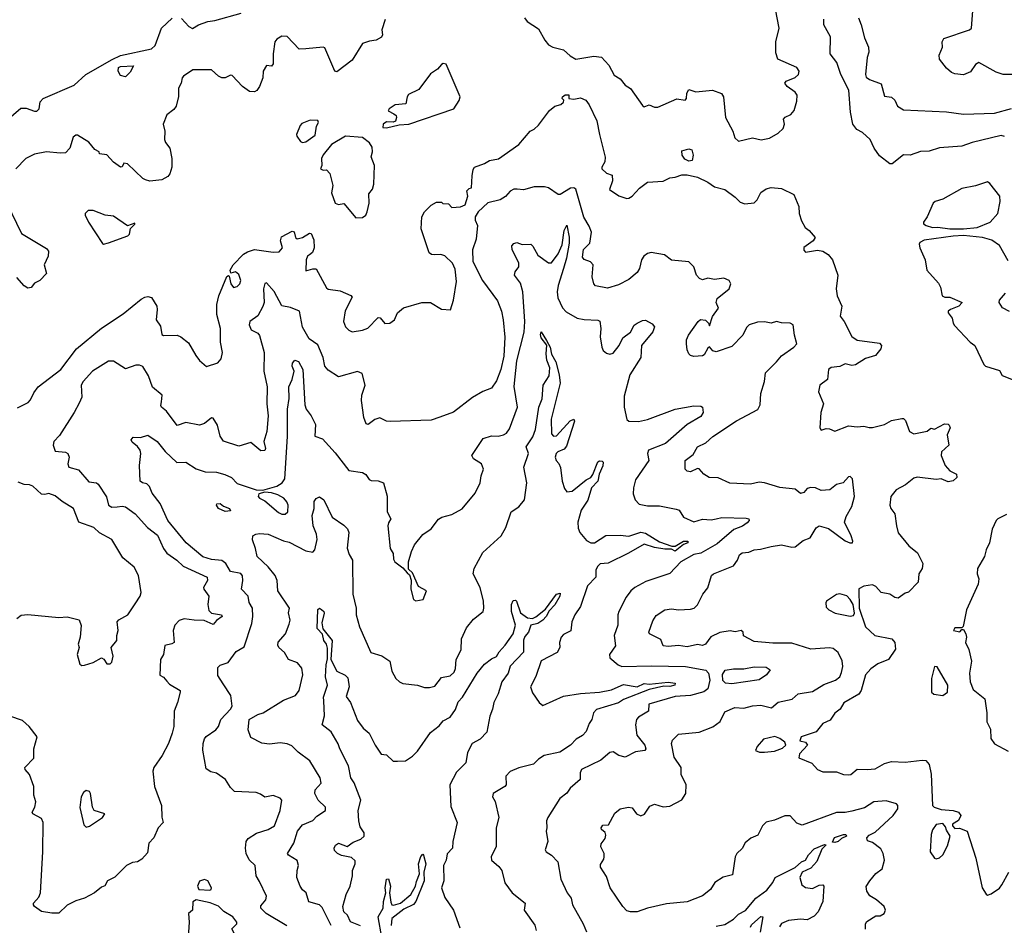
# Model space of a CAD drawing. Extents: x 1552033 to 1694788, y 811965 to 917215.
# Tile 141 of 256: x 1617868 to 1623602, y 848966 to 854244. Entities that reach past the tile are written whole.
import ezdxf

# ---------------------------------------------------------------- set-up
doc = ezdxf.new("R2010")
doc.units = 0

msp = doc.modelspace()

# ---------------------------------------------------------------- linework, layer by layer
at = {"layer": '0CON20XD'}
for points in [[(1623706.7, 853925), (1623595, 853925.4), (1623555, 853939.3), (1623455, 853994.6), (1623435, 853983.8), (1623405, 853940.6), (1623365, 853923.4), (1623315, 853928.5), (1623295, 853936.4), (1623265, 853961.2), (1623225.5, 854015), (1623223.4, 854036.6), (1623242.9, 854085), (1623241.2, 854115), (1623251.2, 854135), (1623400, 854185), (1623411.3, 854195), (1623418.6, 854295), (1623431.9, 854318.1), (1623565, 854350.4), (1623605, 854397.8)], [(1618810.4, 854250.4), (1618854, 854204), (1618875, 854192.5), (1618910, 854215), (1618963.9, 854233.9), (1619005, 854238.9), (1619157.5, 854282.5)], [(1620808, 854255), (1620824.3, 854234.3), (1620890.2, 854190.2), (1620925.6, 854125), (1620948.3, 854098.3), (1620973.4, 854083.4), (1621035, 854068.3), (1621073.5, 854033.5), (1621106.7, 854013.3), (1621212.4, 854032.4), (1621256.7, 854025), (1621298.7, 853978.7), (1621330.7, 853920.7), (1621365, 853898.6), (1621395, 853862), (1621425, 853844), (1621495, 853743.3), (1621505, 853736.7), (1621535, 853748), (1621564.6, 853734.6), (1621585, 853733.8), (1621695, 853782.2), (1621744.2, 853775.8), (1621750.8, 853785), (1621752.9, 853815), (1621765, 853836.7), (1621805, 853824.4), (1621903.3, 853833.3), (1621955, 853813.3), (1621967.5, 853795), (1621978.1, 853675), (1622022, 853595), (1622033.3, 853555), (1622055, 853536), (1622135, 853556), (1622185.7, 853544.3), (1622235, 853552.9), (1622285, 853581.9), (1622315, 853610), (1622322.9, 853635), (1622316, 853665), (1622326.1, 853676.1), (1622359.3, 853690.7), (1622378, 853715), (1622395, 853770), (1622396.7, 853805), (1622385, 853822.5), (1622337.5, 853855), (1622323.3, 853875), (1622332.5, 853885), (1622385, 853907.5), (1622404, 853925), (1622408, 853945), (1622395, 853966), (1622284.2, 854014.2), (1622271.7, 854051.7), (1622271.4, 854115), (1622291.5, 854195), (1622270, 854305)], [(1617788.8, 853655), (1617875, 853728.5), (1617905, 853729.5), (1617955, 853710.8), (1617968.1, 853711.9), (1617980.8, 853725), (1617987.3, 853765), (1618004.8, 853785.2), (1618185, 853862.9), (1618252.5, 853925), (1618407.5, 854012.5), (1618455, 854034.8), (1618635.5, 854074.5), (1618656.7, 854093.3), (1618694, 854195), (1618756.4, 854253.6)], [(1619996.2, 854245), (1619976.9, 854185), (1619981.9, 854155), (1619975, 854141.9), (1619945, 854125.7), (1619905, 854120), (1619865, 854106), (1619805, 854009.1), (1619715, 853941.2), (1619703.8, 853945), (1619645, 854080), (1619635, 854083.5), (1619534.3, 854074.3), (1619495, 854073.1), (1619425, 854145.5), (1619395, 854147.5), (1619365, 854131.2), (1619353.2, 854115), (1619344.1, 854045), (1619345, 853987.5), (1619335, 853973.3), (1619305, 853977.5), (1619286.9, 853945), (1619284.4, 853905), (1619265.6, 853855), (1619248.2, 853831.8), (1619235, 853824.5), (1619206.3, 853826.3), (1619165, 853854.3), (1619105, 853918), (1619095, 853921.2), (1619065, 853906), (1619045, 853905.7), (1619025, 853915.7), (1618985, 853952), (1618877.3, 853952.7), (1618822.5, 853915), (1618814.1, 853905.9), (1618808.6, 853875), (1618793.5, 853845), (1618793.2, 853796.8), (1618779.1, 853740.9), (1618765, 853720), (1618725, 853690), (1618704.3, 853635.7), (1618712.5, 853595), (1618711.6, 853545), (1618717.7, 853527.7), (1618743.3, 853495), (1618754.4, 853435), (1618754.4, 853385), (1618742.5, 853345), (1618730.3, 853329.7), (1618695, 853310.6), (1618625, 853302.5), (1618600.9, 853310.9), (1618585, 853318.8), (1618495, 853403.3), (1618475, 853407.5), (1618465, 853387.5), (1618455, 853384), (1618413.9, 853413.9), (1618375, 853457.5), (1618333, 853463), (1618330, 853475), (1618305, 853486.7), (1618270, 853530), (1618205, 853572), (1618195, 853572), (1618180.3, 853559.7), (1618159.2, 853495), (1618135, 853468.8), (1618104.4, 853465.6), (1618025, 853474.5), (1617955, 853460), (1617904.7, 853435.3), (1617846, 853375)], [(1623603, 853563), (1623585, 853570), (1623415, 853528.5), (1623355, 853506.4), (1623225, 853496.9), (1623165, 853477.3), (1623115, 853476.9), (1623055, 853454.3), (1623015, 853455.7), (1622950, 853405), (1622935, 853403.3), (1622875, 853451.2), (1622844.5, 853494.5), (1622822, 853545), (1622776.8, 853586.8), (1622744.5, 853604.5), (1622720, 853635), (1622707.3, 853705), (1622697.2, 853832.8), (1622651.2, 853925), (1622627.5, 853995), (1622588.9, 854045), (1622590.5, 854145), (1622552.3, 854215), (1622552.2, 854247.8)], [(1622753.7, 854255), (1622769.5, 854215), (1622787.5, 854137.5), (1622810.6, 854085), (1622812.9, 854055), (1622804.2, 854024.2), (1622793.9, 853923.9), (1622798.3, 853908.3), (1622818, 853895), (1622885, 853869.7), (1622905, 853799.2), (1622945, 853793.1), (1622964.2, 853775), (1622980, 853740), (1623015, 853718.2), (1623265, 853707.7), (1623365, 853693.5), (1623545, 853699.7), (1623645, 853726.5)], [(1620005, 853613.8), (1620078.3, 853631.7), (1620135, 853636), (1620396.7, 853725), (1620427.5, 853772.5), (1620434, 853795), (1620352, 853985), (1620335, 853988.9), (1620325, 853983.1), (1620300.8, 853955), (1620260.5, 853929.5), (1620192, 853838), (1620131.7, 853808.3), (1620123.8, 853795), (1620116.7, 853753.3), (1620055, 853748.8), (1620020, 853725), (1620013.8, 853713.8), (1620046.1, 853696.1), (1620060, 853685), (1620062.5, 853675), (1620056.7, 853653.3), (1620043, 853647), (1620005, 853648), (1619984.3, 853635.7), (1619982.5, 853615), (1620005, 853613.8)], [(1618485, 853912), (1618455, 853918), (1618442.1, 853945), (1618444.4, 853965.6), (1618455, 853972), (1618530, 853975), (1618512.3, 853937.7), (1618485, 853912)], [(1617855, 851982.1), (1617916.7, 852013.3), (1617931.5, 852028.5), (1617950.2, 852069.8), (1617976.1, 852103.9), (1618107.3, 852205), (1618198.8, 852325), (1618345, 852446.7), (1618470.3, 852529.7), (1618575, 852615.3), (1618596.8, 852626.8), (1618615, 852631.1), (1618635, 852624.3), (1618665.8, 852575), (1618669.2, 852555), (1618662.9, 852495), (1618687.6, 852457.6), (1618695, 852410), (1618705, 852404), (1618785, 852405.6), (1618806.2, 852396.2), (1618851.3, 852361.3), (1618893.3, 852286.7), (1618915, 852257.5), (1618956.4, 852223.6), (1619022.5, 852245), (1619041.7, 852268.3), (1619048.6, 852305), (1619036.9, 852365), (1619036.7, 852445), (1619015.5, 852525), (1619015.7, 852584.3), (1619027.5, 852635), (1619075, 852746.7), (1619085, 852752.5), (1619088.8, 852748.8), (1619097.1, 852705), (1619113.8, 852683.8), (1619135, 852688.4), (1619149.2, 852705), (1619155.6, 852725), (1619145, 852759.4), (1619125, 852774.3), (1619097.5, 852767.5), (1619093.8, 852785), (1619111.2, 852815), (1619172.1, 852877.9), (1619195, 852892), (1619235, 852904.2), (1619345, 852888.8), (1619378.5, 852891.5), (1619397.9, 852915), (1619387, 852955), (1619392.3, 852977.7), (1619455, 853012.5), (1619467.1, 853007.1), (1619474.2, 852974.2), (1619485, 852966.2), (1619515, 852975.7), (1619555, 853000), (1619565, 852997.5), (1619580.9, 852960.9), (1619582.3, 852915), (1619572.8, 852887.2), (1619555.5, 852874.5), (1619544.3, 852865), (1619535.8, 852844.2), (1619535, 852780), (1619575, 852792.5), (1619595, 852792.5), (1619655, 852681.4), (1619665, 852674.5), (1619733.5, 852663.5), (1619796.9, 852636.9), (1619805, 852626.7), (1619763.6, 852546.4), (1619753.1, 852485), (1619765, 852453.3), (1619785, 852434), (1619805, 852425.8), (1619865.5, 852434.5), (1619895, 852445.7), (1619955, 852508.6), (1619966.9, 852506.9), (1619995, 852474.3), (1620024.4, 852475.6), (1620051.2, 852495), (1620068.8, 852535), (1620102.5, 852565), (1620210, 852595), (1620260, 852595), (1620325, 852557.5), (1620376.4, 852553.6), (1620395, 852610), (1620412.2, 852717.8), (1620405, 852790), (1620388.6, 852825), (1620345, 852867.1), (1620320, 852875), (1620286.4, 852873.6), (1620265.7, 852875.7), (1620252, 852885), (1620205.8, 853025), (1620210, 853095), (1620225, 853123.8), (1620265, 853162.5), (1620295, 853180), (1620325, 853180), (1620333, 853173), (1620365, 853170), (1620385, 853150), (1620435, 853153.3), (1620462.5, 853165), (1620477.5, 853215), (1620473, 853247), (1620485, 853260), (1620500, 853265), (1620502.5, 853335), (1620508.3, 853371.7), (1620517.5, 853385), (1620575, 853405.6), (1620605, 853423.2), (1620656.7, 853433.3), (1620775, 853516.7), (1620841.2, 853595), (1620865, 853605.7), (1620890.2, 853629.8), (1620954, 853715), (1620985, 853740), (1621019.2, 853750.8), (1621035, 853763.1), (1621038, 853775), (1621027.5, 853785), (1621030, 853795), (1621045, 853805.3), (1621066.4, 853806.4), (1621066.7, 853785), (1621095, 853781.5), (1621135, 853788.8), (1621165, 853774.5), (1621185, 853747.1), (1621228.9, 853655), (1621244, 853576), (1621277.1, 853442.9), (1621276, 853415), (1621257.5, 853385), (1621258.6, 853375), (1621285, 853350), (1621318.3, 853338.3), (1621320.8, 853305), (1621302.5, 853255), (1621357.3, 853217.3), (1621405, 853201.2), (1621415, 853203.8), (1621435, 853216), (1621476.9, 853263.1), (1621525, 853297.3), (1621615, 853302.6), (1621655, 853322.9), (1621685, 853326.2), (1621725, 853340.4), (1621755, 853339.6), (1621815, 853325.7), (1621875, 853298), (1621915, 853270), (1621975, 853253.8), (1622035, 853210), (1622065, 853180), (1622090.5, 853170.5), (1622145, 853176.2), (1622162.5, 853195), (1622183.8, 853236.2), (1622215, 853258.1), (1622245, 853265.6), (1622305, 853260.8), (1622376.2, 853225), (1622405.8, 853155), (1622407.1, 853115), (1622421.3, 853071.3), (1622442.1, 853032.1), (1622465, 853015.8), (1622500, 852975), (1622490, 852955), (1622435, 852916.7), (1622435, 852900), (1622445, 852890), (1622515, 852900.8), (1622545, 852894.3), (1622576.4, 852876.4), (1622601.4, 852845), (1622633.5, 852755), (1622623.3, 852675), (1622628.1, 852635), (1622655.8, 852575), (1622645.8, 852515.8), (1622670, 852485), (1622715, 852398), (1622745, 852375.7), (1622875, 852358.8), (1622887.1, 852345), (1622884, 852325), (1622852.2, 852287.8), (1622795, 852270), (1622735, 852232.5), (1622715, 852228.6), (1622675, 852238.8), (1622645, 852222.2), (1622595, 852216.4), (1622578, 852205), (1622573.6, 852146.4), (1622528.8, 852115), (1622521.2, 852075), (1622548.8, 852005), (1622533.8, 851955), (1622527.5, 851865), (1622535, 851852.5), (1622565, 851861.2), (1622585, 851858.8), (1622615, 851846.7), (1622695, 851877.5), (1622745, 851872.2), (1622784.3, 851875.7), (1622815, 851866.9), (1622835, 851868.1), (1622905, 851884.4), (1622945, 851908.1), (1623005, 851920.6), (1623015, 851920), (1623027.8, 851907.8), (1623050, 851845), (1623075, 851830), (1623153.9, 851846.1), (1623175, 851862.5), (1623195, 851856.7), (1623255, 851888), (1623275, 851886.7), (1623280.7, 851880.7), (1623287.5, 851865), (1623270, 851825), (1623278.8, 851765), (1623235.8, 851725), (1623234.4, 851705), (1623257.3, 851645), (1623285, 851615.6), (1623323.8, 851595), (1623325.8, 851575), (1623305, 851556.9), (1623275, 851550.9), (1623235, 851568.8), (1623205, 851563.3), (1623095, 851578), (1623075, 851571.2), (1623027.6, 851532.4), (1622973.3, 851505), (1622941.2, 851465), (1622936, 851415), (1622942, 851395), (1622965.8, 851365), (1622974.3, 851295), (1622985, 851254.2), (1623047, 851177), (1623096.4, 851136.4), (1623128, 851075), (1623123.8, 851045), (1623103.8, 851015), (1623101.4, 850965), (1623045, 850908.1), (1623025, 850901.4), (1622985, 850873.1), (1622965, 850876.4), (1622935, 850896.7), (1622885.2, 850905.2), (1622855, 850941.4), (1622835, 850950.8), (1622785, 850942.9), (1622755, 850926.7), (1622756.9, 850815), (1622794, 850705), (1622848.1, 850655), (1622947.5, 850635), (1622964.5, 850614.5), (1622968.5, 850575), (1622927.1, 850515), (1622865, 850489.4), (1622825, 850460), (1622793.3, 850426.7), (1622769.5, 850335), (1622755, 850312.7), (1622668.2, 850261.8), (1622646.9, 850225), (1622615, 850201.9), (1622588.3, 850161.7), (1622545, 850142.2), (1622505.8, 850094.2), (1622420, 850065), (1622411.7, 850041.7), (1622445, 850032.5), (1622456.7, 850015), (1622408.8, 849965), (1622405, 849942.5), (1622481.2, 849911.2), (1622514.2, 849874.2), (1622545, 849860), (1622625, 849860), (1622665.6, 849845.6), (1622695, 849842.5), (1622708, 849845), (1622745, 849876.9), (1622803.4, 849873.4), (1622851.2, 849878.8), (1622905, 849909.2), (1622945, 849921.4), (1623025, 849917.5), (1623125, 849929.2), (1623145, 849926), (1623165, 849903.8), (1623176.7, 849846.7), (1623185, 849664.2), (1623193.9, 849653.9), (1623235, 849640.9), (1623305.3, 849635.3), (1623335, 849625.6), (1623350, 849605), (1623335, 849577.5), (1623300, 849555), (1623300, 849545), (1623315, 849530), (1623341.7, 849531.7), (1623386.7, 849515), (1623437, 849357), (1623473.8, 849185), (1623497, 849147), (1623505, 849142.5), (1623525, 849150), (1623575, 849183.3), (1623588.8, 849201.2), (1623629.5, 849275)], [(1619515, 853528), (1619535, 853531.9), (1619588.5, 853571.5), (1619596.2, 853623.8), (1619607.5, 853645), (1619605, 853657.5), (1619560.7, 853659.3), (1619511.7, 853638.3), (1619501.7, 853628.3), (1619480, 853575), (1619482.5, 853565), (1619504.2, 853534.2), (1619515, 853528)], [(1619825, 853090), (1619865, 853091.2), (1619884.2, 853105.8), (1619892, 853125), (1619903.8, 853175), (1619900.7, 853229.3), (1619923.3, 853256.7), (1619930, 853285), (1619933.8, 853395), (1619914.2, 853445), (1619922.9, 853475), (1619920.3, 853500.3), (1619905.7, 853525.7), (1619865, 853558), (1619765, 853565.8), (1619683.8, 853516.2), (1619635, 853457.5), (1619626.7, 853435), (1619627.5, 853395), (1619620, 853375), (1619635, 853367.5), (1619655, 853370), (1619675, 853348), (1619691.9, 853278.1), (1619683.2, 853235), (1619704.8, 853174.8), (1619725, 853167.8), (1619755, 853172), (1619825, 853090)], [(1621765, 853419.1), (1621741.8, 853431.8), (1621725.5, 853455), (1621725, 853480.8), (1621765, 853491.2), (1621781.9, 853485), (1621791.1, 853455), (1621785, 853424.4), (1621765, 853419.1)], [(1623365, 853025.6), (1623445, 853032.5), (1623519.2, 853065), (1623565.6, 853115), (1623579.2, 853185), (1623575.8, 853215), (1623519.1, 853289.1), (1623505, 853298.8), (1623435, 853275.7), (1623355, 853260.5), (1623245, 853198.5), (1623200, 853185), (1623187.5, 853175), (1623153.3, 853095), (1623132.5, 853065), (1623132.5, 853055), (1623147.5, 853045), (1623185, 853032.5), (1623215, 853035.8), (1623285.8, 853025.8), (1623365, 853025.6)], [(1622819.4, 849225), (1622855, 849268.6), (1622891.5, 849295), (1622905.5, 849345.5), (1622897.1, 849385), (1622882.4, 849412.4), (1622835, 849448.8), (1622805, 849458), (1622801.1, 849475), (1622815, 849490.6), (1622851.3, 849508.7), (1622954.4, 849605), (1622981.5, 849645), (1622981.4, 849665), (1622974.5, 849674.5), (1622915, 849690.9), (1622842.5, 849685), (1622789.1, 849650.9), (1622715, 849630.9), (1622675, 849622.7), (1622625, 849623.6), (1622425, 849550.5), (1622395, 849560.9), (1622355, 849604.2), (1622325, 849603.8), (1622265, 849578.8), (1622215, 849566.2), (1622195, 849546.2), (1622167.8, 849492.2), (1622125.8, 849474.2), (1622092.9, 849447.1), (1622075, 849413.8), (1622045, 849384), (1622035.5, 849364.5), (1622019.5, 849260.5), (1621965, 849246.1), (1621917.1, 849215), (1621890.6, 849175), (1621845, 849136.8), (1621755, 849102.9), (1621635, 849092), (1621524.1, 849065.9), (1621465, 849045.4), (1621425, 849044.6), (1621405, 849050.8), (1621381.3, 849075), (1621307.1, 849185), (1621285, 849250), (1621250, 849305), (1621250, 849320), (1621269.5, 849350.5), (1621272, 849365), (1621272, 849385), (1621253.2, 849423.2), (1621255, 849440), (1621277.9, 849472.1), (1621281.2, 849491.2), (1621277.5, 849507.5), (1621256.2, 849525), (1621254.2, 849535), (1621265, 849548.8), (1621297.7, 849552.3), (1621335, 849620), (1621365.7, 849644.3), (1621414.1, 849654.1), (1621435, 849650.8), (1621460, 849615), (1621485, 849604.5), (1621506.6, 849613.4), (1621538.7, 849661.3), (1621565, 849672.5), (1621615, 849656.7), (1621655, 849659.5), (1621723.5, 849696.5), (1621746.9, 849735), (1621750, 849785), (1621721.1, 849845), (1621721.4, 849885), (1621679.1, 849945), (1621664.3, 850025), (1621670.8, 850045), (1621705, 850080.8), (1621825, 850091.5), (1621905, 850122.5), (1621946.9, 850153.1), (1621975, 850210.8), (1622033.7, 850236.3), (1622085, 850231.9), (1622136.7, 850245), (1622185, 850248.6), (1622246.3, 850233.7), (1622285, 850266.7), (1622366.5, 850283.5), (1622402.5, 850315), (1622485, 850329.1), (1622551, 850369), (1622619.2, 850395), (1622645.2, 850414.8), (1622655, 850440), (1622661.5, 850475), (1622658.2, 850508.2), (1622635, 850556), (1622605, 850580), (1622585, 850583.3), (1622475, 850575.6), (1622365, 850610.3), (1622255, 850610.4), (1622145, 850620.7), (1622082.7, 850652.7), (1622082.5, 850675), (1622070, 850685), (1622035, 850677.1), (1622005, 850682), (1621945, 850673.3), (1621893.6, 850646.4), (1621862, 850605), (1621845, 850595.8), (1621815, 850602.5), (1621755, 850588.5), (1621705, 850596.5), (1621645, 850590), (1621616.2, 850595), (1621602, 850632), (1621536, 850665), (1621531.8, 850675), (1621555, 850740), (1621575, 850770.8), (1621625, 850805.5), (1621665, 850811.1), (1621705, 850804.4), (1621775, 850809.4), (1621795.5, 850814.5), (1621816.4, 850833.6), (1621845.8, 850895), (1621875, 850932), (1621896.9, 851005), (1621909.2, 851015), (1622025, 851061.4), (1622048.8, 851095), (1622059.4, 851125), (1622075, 851136.2), (1622115, 851140.4), (1622144.8, 851155.2), (1622182.5, 851157.5), (1622245, 851174.6), (1622305, 851183.1), (1622365, 851170.4), (1622385, 851172.7), (1622430.8, 851209.2), (1622472.2, 851225), (1622506.5, 851283.5), (1622525, 851294.5), (1622578.8, 851278.8), (1622675, 851207.5), (1622702.5, 851195), (1622717.5, 851195), (1622721.2, 851205), (1622710.8, 851235), (1622671.4, 851315), (1622681.2, 851348.8), (1622715, 851406.7), (1622730.6, 851465), (1622717.9, 851567.9), (1622705, 851581.2), (1622695, 851580), (1622663.3, 851545), (1622625, 851535.7), (1622586.2, 851505), (1622535, 851500.8), (1622502.5, 851515), (1622475, 851518.6), (1622455, 851512.5), (1622435, 851489.4), (1622415, 851482.2), (1622385, 851507.1), (1622295, 851518.1), (1622205, 851545.7), (1622175, 851548.1), (1622125, 851537.1), (1622003.6, 851543.6), (1621935, 851574.4), (1621883.8, 851575), (1621852.5, 851595), (1621825, 851626.7), (1621815, 851627.5), (1621775, 851608.8), (1621755, 851613.8), (1621744.1, 851624.1), (1621744.2, 851675), (1621790, 851710), (1621815, 851753.8), (1621865, 851777.8), (1621905, 851815.5), (1622043.3, 851906.7), (1622167.9, 851972.1), (1622179.7, 852000.3), (1622184, 852065), (1622205.6, 852135), (1622211.1, 852185), (1622275, 852249.2), (1622305, 852285.7), (1622376.2, 852335), (1622393.3, 852355), (1622380, 852405), (1622373.3, 852465), (1622355, 852475.7), (1622305, 852477.5), (1622275, 852485.6), (1622245, 852475.4), (1622205, 852482.9), (1622165, 852481.5), (1622116.2, 852465), (1622100.7, 852449.3), (1622080, 852405), (1622015, 852339.1), (1621925, 852308.9), (1621905, 852314.3), (1621885, 852336.7), (1621875, 852328.8), (1621855, 852290), (1621845, 852284.2), (1621795, 852281.2), (1621775, 852286.7), (1621765, 852296.7), (1621755, 852320), (1621751.4, 852355), (1621752.1, 852377.9), (1621762.5, 852405), (1621818.6, 852485), (1621833.4, 852496.6), (1621862.5, 852492.5), (1621880, 852475), (1621885, 852460), (1621903.8, 852515), (1621937, 852563), (1621924.2, 852595), (1621930.3, 852619.7), (1622000, 852675), (1622010, 852705), (1622000, 852725), (1621968.3, 852738.3), (1621915, 852730), (1621875, 852738), (1621845, 852728), (1621826.7, 852735), (1621810, 852755), (1621794.6, 852804.6), (1621765, 852832.5), (1621665, 852842), (1621623.6, 852873.6), (1621545, 852886.7), (1621525, 852881.1), (1621502.5, 852865), (1621489.6, 852845), (1621477.7, 852795), (1621465, 852770), (1621415, 852730), (1621355, 852699.4), (1621290.9, 852679.1), (1621222.3, 852692.3), (1621212.5, 852705), (1621202.5, 852745), (1621207.5, 852815), (1621193, 852833), (1621155, 852846.7), (1621145, 852860), (1621151.5, 852905), (1621188.5, 852941.5), (1621198.5, 853005), (1621185, 853041.4), (1621153.9, 853093.9), (1621106.2, 853256.2), (1621095, 853263.5), (1621075, 853262.9), (1621015, 853226.2), (1621005, 853226.2), (1620947.5, 853265), (1620925, 853269.4), (1620865, 853270), (1620802.3, 853252.3), (1620765, 853256.2), (1620745, 853255.5), (1620725, 853245.5), (1620696.8, 853213.2), (1620665.8, 853194.2), (1620595, 853176.9), (1620538.5, 853125), (1620520, 853095), (1620521.2, 853075), (1620534, 853044), (1620525.6, 852965), (1620505, 852902.5), (1620506.8, 852835), (1620563.7, 852723.7), (1620650.5, 852605), (1620673.6, 852545), (1620684.6, 852494.6), (1620693.9, 852393.9), (1620686.9, 852283.1), (1620670.6, 852205), (1620645, 852139.2), (1620615, 852097.1), (1620565, 852078.1), (1620505, 852043.1), (1620395, 851957.5), (1620315, 851927.5), (1620265, 851910.6), (1620025, 851902.2), (1620004.5, 851904.5), (1619965, 851924.3), (1619936.7, 851913.3), (1619896.7, 851885), (1619885, 851889.2), (1619871.8, 851925), (1619859.4, 852025), (1619860.9, 852055), (1619879.3, 852115), (1619862.4, 852182.4), (1619835, 852194.2), (1619725, 852161.9), (1619665, 852200.8), (1619645.5, 852225), (1619635.3, 852275), (1619605, 852348.8), (1619554.5, 852385), (1619515, 852452.5), (1619497.5, 852545), (1619445, 852566.5), (1619395, 852575.8), (1619349.7, 852659.7), (1619305, 852710), (1619295, 852707.5), (1619287.5, 852675), (1619291.9, 852595), (1619285, 852572.9), (1619255, 852518.6), (1619207.5, 852485), (1619204.3, 852465), (1619217, 852437), (1619255, 852416.7), (1619265, 852403.3), (1619292.2, 852305), (1619289.4, 852195), (1619309, 852105), (1619307.4, 852005), (1619315.8, 851935), (1619308, 851845), (1619289.6, 851785), (1619299.4, 851745), (1619295, 851734), (1619271.7, 851731.7), (1619215, 851780), (1619145, 851758.7), (1619055, 851787.5), (1619035, 851816.7), (1619020.7, 851880.7), (1618995, 851922), (1618985, 851924), (1618945, 851891.4), (1618915, 851880), (1618835, 851895.6), (1618785, 851878.8), (1618722.1, 851962.1), (1618694.2, 851985), (1618689.4, 851995), (1618693.1, 852016.9), (1618696.9, 852055), (1618642.4, 852102.4), (1618618.2, 852168.2), (1618585, 852222.9), (1618565, 852231.1), (1618545, 852230.4), (1618485, 852208.6), (1618415, 852253.3), (1618385, 852254), (1618292.5, 852195), (1618237.1, 852135), (1618226, 852115), (1618230, 852045), (1618215, 852010), (1618185.9, 851954.1), (1618099.1, 851820.9), (1618066.2, 851785), (1618063.3, 851765), (1618075, 851730), (1618135, 851724.4), (1618149.1, 851715), (1618156.9, 851695), (1618148.1, 851655), (1618155, 851636), (1618210.1, 851620.1), (1618270.5, 851550.5), (1618314.5, 851544.5), (1618325, 851536.9), (1618373.3, 851463.3), (1618385.6, 851415), (1618405, 851403.9), (1618436, 851404), (1618465, 851408.9), (1618484, 851405), (1618540.5, 851365), (1618612.9, 851285), (1618669.7, 851239.7), (1618705, 851162.5), (1618725, 851134.4), (1618783.6, 851093.6), (1618819.4, 851059.4), (1618960.5, 850995), (1618961.5, 850975), (1618938.9, 850935), (1618940, 850925), (1618969.5, 850885), (1618964.7, 850835), (1618970.3, 850800.3), (1618985, 850785.6), (1619042.5, 850775), (1619048, 850765), (1619015, 850742), (1618995, 850719.2), (1618943.3, 850743.3), (1618883.5, 850743.5), (1618825, 850751.7), (1618797.4, 850742.6), (1618771.9, 850715), (1618761.1, 850685), (1618766.8, 850615), (1618755, 850605.6), (1618714.2, 850595.8), (1618705.7, 850545), (1618687.8, 850515), (1618684.5, 850424.5), (1618705, 850412.2), (1618725, 850389.1), (1618741.4, 850371.4), (1618802.5, 850335), (1618802.5, 850325), (1618788, 850265), (1618768, 850215), (1618765.4, 850125.4), (1618755.5, 850085), (1618734.3, 850025), (1618697.5, 849955), (1618649.4, 849885), (1618643.3, 849865), (1618652.5, 849775), (1618694, 849665), (1618695.9, 849595.9), (1618703.3, 849565), (1618674, 849535), (1618648.6, 849475), (1618620, 849445), (1618611.7, 849388.3), (1618579.3, 849350.7), (1618555, 849335.6), (1618525, 849331.4), (1618490, 849315), (1618423, 849247), (1618380, 849225), (1618363.3, 849196.7), (1618345, 849188.8), (1618304.5, 849155.5), (1618245.8, 849124.2), (1618195, 849109.2), (1618145, 849084), (1618095, 849037.1), (1618055, 849036.2)], [(1617794, 853175), (1617878.1, 852998.1), (1618025, 852910), (1618035.7, 852895), (1618034.2, 852865), (1618011.2, 852815), (1618024, 852765), (1617985.5, 852725), (1617955, 852708.9), (1617935, 852682.9), (1617915, 852679.2), (1617893.1, 852693.1), (1617851.7, 852741.7)], [(1618356.7, 852936.7), (1618385, 852942.9), (1618497.5, 852985), (1618506.7, 852995), (1618513, 853027), (1618538.3, 853051.7), (1618538.3, 853058.3), (1618495, 853042.5), (1618415, 853098.8), (1618365.8, 853105.8), (1618295, 853131.2), (1618267.5, 853132.5), (1618250, 853115), (1618250, 853105), (1618268.8, 853065), (1618350.5, 852940.5), (1618356.7, 852936.7)], [(1620125, 851020), (1620138.3, 851008.3), (1620147.5, 850977.5), (1620146.7, 850925), (1620162.5, 850865), (1620175, 850857.5), (1620217.5, 850865), (1620237.5, 850915), (1620190.7, 850940.7), (1620155, 851020), (1620132.5, 851042.5), (1620132.5, 851085), (1620149.2, 851145), (1620167.4, 851182.6), (1620215.7, 851244.3), (1620265, 851276.7), (1620307.3, 851332.7), (1620325.9, 851344.1), (1620385, 851359.4), (1620445, 851392.5), (1620521.4, 851485), (1620550.8, 851545), (1620555.8, 851585), (1620570, 851625), (1620556.9, 851655), (1620510.8, 851685), (1620500.8, 851705), (1620567, 851803), (1620615, 851819.4), (1620655, 851817.5), (1620685, 851824), (1620703.8, 851835), (1620721.2, 851858.8), (1620766.7, 851985), (1620746.9, 852106.9), (1620763.4, 852256.6), (1620807, 852423), (1620810.2, 852485), (1620798.1, 852658.1), (1620785, 852708.8), (1620748.9, 852755), (1620752.9, 852775), (1620775.4, 852804.6), (1620776, 852825), (1620735.8, 852905), (1620733.9, 852926.1), (1620745, 852940), (1620764, 852946), (1620795, 852934.6), (1620845, 852935.8), (1620857.1, 852925), (1620885, 852871.4), (1620947.3, 852827.3), (1620965, 852827.5), (1621005, 852880), (1621027.8, 852932.2), (1621039.4, 853015), (1621055, 853046), (1621067.6, 852977.6), (1621067.7, 852942.3), (1621052.3, 852855), (1621034.8, 852795), (1621003.2, 852695), (1620998.2, 852658.2), (1621003.1, 852623.1), (1621029.2, 852565), (1621051, 852541), (1621114.4, 852504.4), (1621156.1, 852496.1), (1621235, 852492.5), (1621246.8, 852486.8), (1621252.9, 852445), (1621248.8, 852395), (1621258.8, 852335), (1621265.9, 852315.9), (1621285, 852300), (1621305, 852293.8), (1621325, 852300), (1621358.6, 852345), (1621380.2, 852389.8), (1621425, 852423.1), (1621446.9, 852463.1), (1621464.2, 852475), (1621495, 852490.6), (1621512.1, 852492.1), (1621551.7, 852471.7), (1621564.4, 852455), (1621556, 852425), (1621488.5, 852345), (1621485.6, 852275), (1621421.5, 852175), (1621389.3, 852050.7), (1621387.7, 851985), (1621405, 851914), (1621415, 851904.2), (1621472.7, 851902.7), (1621525, 851913.1), (1621685, 851973.5), (1621795, 851994.5), (1621835, 851991.5), (1621845, 851985.6), (1621848.6, 851955), (1621835, 851931.3), (1621755, 851884.4), (1621629.7, 851775), (1621531.1, 851735), (1621523.5, 851715), (1621532.2, 851675), (1621455, 851562.5), (1621442.5, 851515), (1621441.2, 851481.2), (1621452, 851445), (1621475, 851420.6), (1621525, 851410), (1621595, 851410), (1621691.7, 851391.7), (1621708.8, 851385), (1621733.8, 851345), (1621795, 851318.2), (1621845, 851332.9), (1621895, 851330), (1621925, 851335.4), (1621957.3, 851342.7), (1622098.7, 851338.7), (1622114.2, 851334.2), (1622115.7, 851325), (1622105, 851310.8), (1622077.7, 851292.3), (1622027.5, 851272.5), (1621930.8, 851189.2), (1621835, 851134.7), (1621795, 851126.6), (1621718.9, 851085), (1621654.5, 851015.5), (1621515, 850970), (1621450, 850935), (1621427.1, 850915), (1621401.1, 850878.9), (1621358.1, 850795), (1621350.8, 850775), (1621352.5, 850715), (1621330.5, 850655), (1621338.6, 850595), (1621303.1, 850545), (1621305.8, 850525), (1621354, 850484), (1621374.7, 850474.7), (1621547.9, 850477.9), (1621745, 850474.3), (1621865, 850452.9), (1621879.8, 850435), (1621888.2, 850395), (1621876.4, 850343.6), (1621852.5, 850327.5), (1621775.1, 850304.9), (1621685, 850299.3), (1621531.2, 850255), (1621530, 850215), (1621471.3, 850178.7), (1621461.3, 850165), (1621453.6, 850135), (1621462, 850075), (1621509.1, 850015), (1621514.2, 849995), (1621508, 849985), (1621455, 849977.9), (1621395, 849946.1), (1621357.5, 849955), (1621325, 849977.5), (1621305, 849973.8), (1621252.2, 849927.8), (1621140, 849875), (1621132.5, 849855), (1621132, 849815), (1621074.2, 849765), (1621055, 849736), (1621014, 849705), (1620944, 849595), (1620936, 849575), (1620938.8, 849535), (1620933.3, 849515), (1620943.1, 849455), (1620928.8, 849405), (1620933.3, 849395), (1620965, 849374), (1621002.5, 849335), (1621020.5, 849235), (1621057.1, 849155), (1621080.6, 849125), (1621087.1, 849085), (1621148.8, 848975), (1621168.3, 848928.3)], [(1623625, 852838), (1623575, 852928.9), (1623529.4, 852959.4), (1623475, 852975.7), (1623365, 852985.8), (1623305, 852981.9), (1623135, 852958.6), (1623110, 852945), (1623106.2, 852935), (1623111.2, 852915), (1623141.2, 852845), (1623151.2, 852785), (1623218.6, 852708.6), (1623230, 852685), (1623240.8, 852635), (1623256.6, 852626.6), (1623285, 852627.1), (1623357.5, 852595), (1623337.5, 852575), (1623288.8, 852555), (1623276.2, 852545), (1623276.2, 852535), (1623299.2, 852505), (1623304, 852475), (1623312.7, 852462.7), (1623404.1, 852364.1), (1623430, 852345), (1623483.8, 852235), (1623493.8, 852225), (1623575, 852198.8), (1623590, 852170), (1623655, 852146)], [(1623632.5, 852542.5), (1623592.5, 852565), (1623572.5, 852595), (1623575, 852610), (1623609.7, 852650.3)], [(1619681.3, 848965), (1619629.4, 849069.4), (1619614.4, 849084.4), (1619551.8, 849101.8), (1619536.7, 849155), (1619515, 849173.3), (1619501.2, 849195), (1619482.9, 849245), (1619483.8, 849285), (1619491.8, 849315), (1619485, 849343.1), (1619434.4, 849375), (1619427.8, 849385), (1619465, 849445.6), (1619486.3, 849513.7), (1619515, 849550.6), (1619575, 849577.5), (1619597.7, 849602.3), (1619648.9, 849635), (1619648.5, 849655), (1619605.8, 849695), (1619587.1, 849735), (1619588.6, 849755), (1619623.8, 849795), (1619618.2, 849825), (1619558.6, 849925), (1619490, 849975), (1619452.1, 850012.1), (1619425, 850023.8), (1619385, 850029.1), (1619322.6, 850022.6), (1619277.8, 850027.8), (1619215, 850061.2), (1619199.2, 850105), (1619204.7, 850165.3), (1619255, 850194.7), (1619285.2, 850204.8), (1619405, 850278.9), (1619475, 850304.4), (1619495.4, 850335), (1619517.5, 850425), (1619511.6, 850465), (1619485.6, 850495), (1619434.4, 850515), (1619410, 850555), (1619376.7, 850585), (1619370.7, 850599.3), (1619374.2, 850615.8), (1619415.8, 850665), (1619438.3, 850721.7), (1619442.9, 850745), (1619433.1, 850786.9), (1619438.6, 850815), (1619370.5, 850915), (1619367.9, 850975), (1619355.3, 851005.3), (1619314.7, 851054.7), (1619250.4, 851115), (1619242, 851162), (1619223.5, 851213.5), (1619226.8, 851235), (1619243.4, 851246.6), (1619265, 851250.5), (1619315, 851245.3), (1619405, 851206.5), (1619438.1, 851198.1), (1619535, 851149.2), (1619575, 851140), (1619587.5, 851155), (1619600, 851215), (1619595.8, 851245), (1619577.5, 851295), (1619571.4, 851355), (1619582.5, 851395), (1619583.3, 851436.7), (1619595, 851453.3), (1619615, 851462.9), (1619639.2, 851445), (1619688.8, 851345), (1619755, 851298.6), (1619776.9, 851276.9), (1619785.4, 851255.4), (1619774.6, 851165), (1619787.3, 851127.3), (1619807.1, 851095), (1619809.1, 850895), (1619827.5, 850815), (1619828.1, 850775), (1619847.1, 850705), (1619913.2, 850555), (1619976.8, 850536.8), (1620023.8, 850505), (1620035, 850446.7), (1620058.8, 850405), (1620080, 850385), (1620100, 850375), (1620185, 850365.8), (1620225, 850352), (1620255, 850352.5), (1620285, 850360), (1620325, 850410), (1620375, 850420.8), (1620397.7, 850442.3), (1620407.1, 850462.9), (1620410, 850515), (1620438.7, 850571.3), (1620440.9, 850635), (1620470.8, 850699.2), (1620510.2, 850749.8), (1620566.7, 850795), (1620571.2, 850815), (1620570, 850855), (1620550, 850935), (1620510, 851015), (1620514, 851045), (1620565, 851138.8), (1620672, 851235), (1620700, 851285), (1620730.8, 851375), (1620775, 851404.4), (1620808, 851445), (1620821.6, 851545), (1620803.5, 851636.5), (1620830.8, 851715), (1620818.1, 851755), (1620856.3, 851813.7), (1620872.7, 851855), (1620891.6, 851985), (1620910.3, 852035), (1620916.4, 852115), (1620951, 852169), (1620955.5, 852215.5), (1620938.9, 852258.9), (1620933.6, 852296.4), (1620937.3, 852347.3), (1620905, 852390.4), (1620900.4, 852409.6), (1620905, 852425.7), (1620936.6, 852375), (1620957.2, 852335), (1620965.4, 852295), (1620990.7, 852250.7), (1621010.3, 852175), (1621016.2, 852125), (1620963.6, 851915), (1620965, 851830), (1620976.8, 851816.8), (1620995, 851818.1), (1621073.6, 851906.4), (1621095, 851915.6), (1621099.5, 851905), (1621052.4, 851757.6), (1621038.1, 851741.9), (1621002.5, 851725), (1620992.5, 851715), (1620987.5, 851695), (1620992.5, 851675), (1621008.3, 851658.3), (1621018, 851635), (1621027.5, 851555), (1621041.2, 851511.2), (1621055, 851493.3), (1621085, 851496), (1621167.2, 851562.8), (1621193.5, 851576.5), (1621206.7, 851593.3), (1621235, 851667.8), (1621245, 851673.7), (1621260.8, 851670.8), (1621266.8, 851665), (1621265.2, 851644.8), (1621243.7, 851595), (1621234.7, 851555), (1621198.1, 851515), (1621176.5, 851443.5), (1621138.5, 851385), (1621119.5, 851315), (1621121.1, 851281.1), (1621130, 851255), (1621169.4, 851209.4), (1621195, 851195.7), (1621215, 851194.2), (1621282.4, 851237.6), (1621365, 851240), (1621415, 851233.2), (1621485, 851257.9), (1621512, 851252), (1621595, 851200.9), (1621666, 851176), (1621685, 851176.5), (1621735, 851205.8), (1621758.9, 851205), (1621758.9, 851195), (1621734.5, 851185.5), (1621685, 851147.3), (1621665, 851158.1), (1621625, 851157.7), (1621565, 851167.4), (1621505, 851187.9), (1621414.7, 851135.3), (1621295, 851077.3), (1621247.8, 851072.2), (1621232.8, 851057.2), (1621222.9, 851035), (1621224.2, 850995), (1621175, 850944.3), (1621133.8, 850825), (1621101.2, 850775), (1621084.5, 850735), (1621077.1, 850682.9), (1621035, 850660), (1621022.2, 850645), (1621011.9, 850615), (1621014.3, 850585), (1620997.7, 850555), (1620905, 850506.5), (1620874, 850416), (1620843.1, 850355), (1620855, 850321.2), (1620894.4, 850264.4), (1620915, 850246.2), (1621035, 850301.2), (1621135, 850317.5), (1621245, 850325.3), (1621315, 850338.5), (1621353.6, 850356.4), (1621385, 850368.6), (1621465, 850356.4), (1621505, 850374.5), (1621535, 850370.7), (1621645, 850383.2), (1621685, 850376.3), (1621684.5, 850365), (1621655, 850358.1), (1621620.2, 850359.8), (1621535, 850341.2), (1621385, 850281.8), (1621355, 850263.3), (1621227.1, 850222.9), (1621209.2, 850205), (1621200, 850165), (1621185, 850142.5), (1621167.8, 850095), (1621145, 850072.2), (1621108.2, 850051.8), (1621075.5, 850015), (1621014.6, 849975.4), (1620922, 849955), (1620889.2, 849935), (1620861.2, 849905), (1620775.3, 849884.7), (1620725, 849861.9), (1620699.2, 849835), (1620701.2, 849785), (1620694.2, 849775), (1620625.6, 849734.4), (1620620.8, 849715), (1620636.8, 849686.8), (1620658.1, 849595), (1620642.5, 849535), (1620643.1, 849425), (1620613.8, 849365), (1620616.2, 849345), (1620658.3, 849308.3), (1620675.4, 849285.4), (1620692.9, 849212.9), (1620736.2, 849155), (1620811.2, 849095), (1620806.2, 849055), (1620867.6, 848967.6), (1620875.8, 848935.8)], [(1619423.1, 848963.1), (1619304.1, 849034.1), (1619271.9, 849065), (1619271.5, 849078.5), (1619302.5, 849115), (1619305.8, 849135), (1619265, 849222), (1619244.4, 849255), (1619238.6, 849315), (1619205, 849347.8), (1619187.6, 849385), (1619183.1, 849415), (1619187.5, 849455), (1619198.6, 849471.4), (1619247.8, 849502.2), (1619315, 849525.3), (1619351.4, 849545), (1619385.4, 849634.6), (1619394.4, 849695), (1619385, 849707.3), (1619345, 849722), (1619295, 849711.9), (1619271.1, 849731.1), (1619245, 849740.4), (1619120, 849745), (1619095, 849770), (1619066.7, 849815), (1619015, 849852), (1618980.5, 849860.5), (1618955, 849877.5), (1618934.2, 849985.8), (1618936, 850025), (1618945, 850052.5), (1618955, 850066.2), (1619011.2, 850105), (1619025.8, 850125), (1619038.6, 850165), (1619096.5, 850225), (1619105, 850242.5), (1619097.5, 850305), (1619053.6, 850373.6), (1619022.7, 850422.7), (1619021.7, 850468.3), (1619035, 850481.6), (1619082.3, 850497.7), (1619128.8, 850561.2), (1619175, 850589.6), (1619220, 850725), (1619226.5, 850765), (1619223.6, 850813.6), (1619205, 850846.7), (1619198.5, 850885), (1619160.5, 850925), (1619168.1, 850975), (1619165, 851002.5), (1619155, 851016), (1619095, 851027.1), (1619068.2, 851075), (1619045, 851091.6), (1618985, 851097.5), (1618935, 851112.7), (1618838.2, 851195), (1618731.4, 851325), (1618686.8, 851425), (1618640.4, 851485), (1618624.1, 851524.1), (1618608.3, 851538.3), (1618582.5, 851545), (1618570, 851555), (1618566, 851645), (1618574.2, 851715), (1618569.6, 851735), (1618555, 851756.2), (1618522.1, 851782.1), (1618516.9, 851795), (1618529.8, 851810.2), (1618571.1, 851808.9), (1618615, 851822.9), (1618667.8, 851785), (1618715, 851726.9), (1618783.1, 851663.1), (1618835, 851665.6), (1618895, 851627.1), (1618948, 851608), (1619015, 851606.6), (1619062.8, 851592.8), (1619101.9, 851575), (1619135, 851541.2), (1619245, 851503.8), (1619285, 851502.5), (1619365, 851524.6), (1619397.5, 851545), (1619411.5, 851568.5), (1619428.4, 851815), (1619428.3, 851975), (1619436.6, 852036.6), (1619435.5, 852104.5), (1619455, 852146.2), (1619466.8, 852195), (1619455.7, 852225), (1619457.4, 852242.6), (1619470.9, 852259.1), (1619492.2, 852252.2), (1619516.2, 852205), (1619528.6, 851998.6), (1619536.7, 851975), (1619566.2, 851936.2), (1619590.7, 851885), (1619587.8, 851817.8), (1619630.7, 851800.7), (1619705, 851719.5), (1619785, 851616), (1619865, 851606), (1619883.9, 851593.9), (1619903.3, 851565), (1619915, 851558.8), (1619955, 851556.7), (1619987.5, 851545), (1620007.7, 851467.7), (1620008.6, 851375), (1620030, 851335), (1620015, 851311.2), (1620012.3, 851295), (1620025, 851162.5), (1620042.3, 851132.3), (1620045, 851100), (1620053.3, 851085), (1620099.3, 851049.3), (1620125, 851020)], [(1617850.4, 850755), (1617877, 850773), (1617915, 850778.3), (1618095, 850760), (1618145, 850762.9), (1618215, 850746.7), (1618226.2, 850713.8), (1618220.5, 850645), (1618209.2, 850605), (1618213.8, 850585), (1618202, 850545), (1618218.3, 850488.3), (1618230.6, 850480.6), (1618245, 850481.9), (1618295, 850497.8), (1618345, 850525.7), (1618357.9, 850517.9), (1618375, 850490.6), (1618395, 850489.5), (1618405, 850498.8), (1618411.9, 850535), (1618400, 850585), (1618434.2, 850625), (1618433.3, 850655), (1618440.6, 850685), (1618436.5, 850735), (1618445, 850746.9), (1618497.3, 850775), (1618540.4, 850839.6), (1618570, 850885), (1618576.2, 850905), (1618560.3, 851005), (1618535, 851053.1), (1618467.8, 851107.8), (1618404.2, 851215), (1618332.7, 851252.7), (1618300, 851285), (1618211.9, 851315), (1618182, 851395), (1618115, 851436.5), (1618075, 851470), (1618038.3, 851481.7), (1618015, 851476), (1617995, 851479.2), (1617945.3, 851525.3), (1617925, 851533.8), (1617895, 851535.7), (1617859.6, 851549.6)], [(1619415, 851362.5), (1619430, 851375), (1619432, 851415), (1619424.2, 851435), (1619405.8, 851455), (1619371.2, 851475), (1619335, 851485.7), (1619295, 851490), (1619260, 851480), (1619256.2, 851465), (1619263.8, 851455), (1619295, 851440.8), (1619375, 851372), (1619395, 851362.5), (1619415, 851362.5)], [(1619065, 851377.5), (1619025, 851396.2), (1619013.8, 851415), (1619017.1, 851422.9), (1619035, 851424.6), (1619055, 851408.9), (1619089.1, 851395), (1619095, 851381.2), (1619065, 851377.5)], [(1623615, 851360), (1623565, 851335.8), (1623556, 851325), (1623532.5, 851275), (1623516, 851195), (1623497.5, 851155), (1623487.5, 851115), (1623446.2, 851045), (1623444, 851015), (1623454, 850985), (1623450, 850955), (1623382, 850805), (1623362.5, 850707.5), (1623355, 850700), (1623315, 850700), (1623307.5, 850685), (1623343, 850677), (1623355, 850690), (1623365, 850690), (1623377.5, 850665), (1623382.5, 850645), (1623376.2, 850615), (1623395, 850572.5), (1623411.4, 850505), (1623400.5, 850435), (1623404.5, 850385.5), (1623421.1, 850341.1), (1623488.2, 850285), (1623501.5, 850205), (1623501.3, 850151.3), (1623521.2, 850108.8), (1623523.5, 850055), (1623545, 850024.4), (1623625, 849980)], [(1619852, 848962), (1619795, 848987.1), (1619778, 849025), (1619756.3, 849045), (1619749.4, 849075), (1619768.9, 849145), (1619793.6, 849195), (1619806.9, 849255), (1619805.5, 849285), (1619822.5, 849325), (1619821.7, 849341.7), (1619800.6, 849360.6), (1619743.1, 849373.1), (1619718, 849385), (1619701.3, 849401.3), (1619699.2, 849415), (1619706.9, 849433.1), (1619725.7, 849444.3), (1619775.8, 849425), (1619810.3, 849449.7), (1619855, 849468.2), (1619874.4, 849485), (1619873.9, 849505), (1619850.1, 849540.1), (1619842.3, 849575), (1619839.2, 849635), (1619854.7, 849695), (1619815.8, 849795.8), (1619795.7, 849825.7), (1619782.8, 849895), (1619732, 849995), (1619723.6, 850023.6), (1619682.9, 850092.9), (1619628.8, 850135), (1619644.1, 850185.9), (1619639.4, 850275), (1619637.6, 850295), (1619660.8, 850365), (1619650, 850415), (1619652.9, 850485), (1619661.5, 850518.5), (1619661.1, 850581.1), (1619654.4, 850604.4), (1619638.9, 850625), (1619632.5, 850662.5), (1619600.4, 850695), (1619604.1, 850805.9), (1619615, 850814.6), (1619625, 850807.3), (1619639.1, 850795), (1619640.7, 850785), (1619627.9, 850727.9), (1619633.3, 850693.3), (1619688, 850625), (1619680, 850515), (1619715, 850446.9), (1619763.3, 850423.3), (1619778.2, 850408.2), (1619786.5, 850355), (1619769.7, 850299.7), (1619794, 850265), (1619835, 850160), (1619867.8, 850115), (1619902.7, 850085), (1619938.7, 850015), (1619973.7, 849963.7), (1620005, 849959.2), (1620043.4, 849923.4), (1620068.1, 849921.9), (1620115, 849923.8), (1620155, 849952.2), (1620185, 849980.6), (1620261.2, 850088.8), (1620312, 850128), (1620335, 850156.9), (1620375, 850178.1), (1620406.5, 850223.5), (1620420.8, 850269.2), (1620446.2, 850295), (1620532.1, 850435), (1620575, 850487.9), (1620615, 850518.9), (1620645, 850532.9), (1620660, 850560), (1620695, 850598.6), (1620741.5, 850665), (1620756.1, 850715), (1620732, 850795), (1620732.5, 850835), (1620741.5, 850858.5), (1620755, 850861.2), (1620761.2, 850855), (1620785, 850787.5), (1620825, 850758.8), (1620854.2, 850754.2), (1620875, 850763.1), (1620930.8, 850809.2), (1620995, 850896.4), (1621015, 850901.2), (1621013.8, 850883.8), (1620985, 850833.6), (1620951.9, 850798.1), (1620935, 850765.6), (1620915.3, 850745), (1620885, 850725.3), (1620844.6, 850715.4), (1620831.4, 850675), (1620810.9, 850649.1), (1620803, 850627), (1620802.7, 850557.3), (1620723.8, 850476.2), (1620713.8, 850435), (1620676.9, 850385), (1620655.2, 850314.8), (1620629.7, 850265), (1620622.5, 850225), (1620606.7, 850185), (1620589.1, 850090.9), (1620549.8, 850050.2), (1620502.5, 850025), (1620476.2, 849973.8), (1620466.9, 849913.1), (1620412.1, 849857.9), (1620373.5, 849785), (1620379.1, 849659.1), (1620415.3, 849565.3), (1620390.2, 849455), (1620388.9, 849415), (1620357.6, 849382.4), (1620351.6, 849345), (1620335.9, 849314.1), (1620339.1, 849225), (1620325.6, 849185), (1620345, 849127.5), (1620394.3, 849055), (1620431.7, 848951.7)], [(1622705, 850768.1), (1622725, 850772), (1622730, 850785), (1622721.4, 850835), (1622705.7, 850865), (1622685, 850885.6), (1622645, 850897.5), (1622625, 850893.8), (1622567.5, 850855), (1622562.5, 850845), (1622565, 850820), (1622580, 850805), (1622617.5, 850785), (1622705, 850768.1)], [(1622015, 850373.7), (1621978.1, 850378.1), (1621962.8, 850392.8), (1621961.5, 850428.5), (1621977.5, 850452.5), (1622025, 850460.3), (1622085, 850460.3), (1622145, 850472.4), (1622215, 850469.6), (1622238.8, 850455), (1622217.5, 850425), (1622175, 850395.8), (1622015, 850373.7)], [(1623245, 850304.8), (1623271.2, 850325), (1623273.1, 850365), (1623212, 850472), (1623195, 850473.8), (1623177.9, 850405), (1623177.5, 850325), (1623192.2, 850312.2), (1623245, 850304.8)], [(1618055, 849036.2), (1617995, 849046.7), (1617953.8, 849075), (1617948, 849085), (1617949.2, 849095), (1617980.3, 849129.7), (1617988.3, 849155), (1618002.6, 849395), (1618004.5, 849565), (1617995, 849588.8), (1617943.6, 849615), (1617940.5, 849625), (1617956.7, 849655), (1617961.5, 849685), (1617949.4, 849725), (1617949.5, 849775), (1617924.2, 849845), (1617899.2, 849875), (1617897.5, 849885), (1617950.6, 849939.4), (1617950.9, 849995), (1617970, 850065), (1617922.7, 850125), (1617885, 850160), (1617810, 850185)], [(1622205, 849974.5), (1622265, 849980.9), (1622311.5, 849998.5), (1622330, 850015), (1622324, 850034), (1622295.6, 850055.6), (1622265.7, 850065.7), (1622199.2, 850050.8), (1622162.7, 850007.3), (1622153.3, 849985), (1622175.8, 849975.8), (1622205, 849974.5)], [(1618255, 849537.5), (1618275, 849543.3), (1618350, 849595), (1618363.3, 849615), (1618302.2, 849635), (1618292.3, 849655), (1618281.1, 849735), (1618275, 849745.6), (1618255, 849750.8), (1618239.5, 849740.5), (1618226.2, 849715), (1618217.7, 849652.3), (1618242, 849552), (1618255, 849537.5)], [(1623205, 849354), (1623225, 849358.8), (1623245, 849376.7), (1623270.9, 849429.1), (1623287.5, 849485), (1623265, 849520), (1623260.7, 849540.7), (1623245, 849558.8), (1623205, 849553.3), (1623185, 849523.3), (1623175.6, 849495), (1623170.4, 849395), (1623195, 849356.7), (1623205, 849354)], [(1622615, 849448.1), (1622601.4, 849451.4), (1622612.8, 849477.2), (1622665, 849495.9), (1622678.8, 849495), (1622683.2, 849485), (1622655, 849472.6), (1622635, 849454.9), (1622615, 849448.1)], [(1621925, 848961.4), (1621975, 848970.6), (1622025, 849002.2), (1622055, 849030), (1622095, 849051.5), (1622155, 849124.3), (1622218.8, 849171.2), (1622254, 849215), (1622268.8, 849245), (1622385, 849303.3), (1622422.2, 849335), (1622445, 849346.1), (1622462.6, 849377.4), (1622495, 849412.3), (1622555, 849436.8), (1622565.6, 849435), (1622539.9, 849410.1), (1622511.3, 849338.7), (1622475, 849299.6), (1622425.4, 849275), (1622412.3, 849245), (1622422.3, 849202.3), (1622445, 849186.7), (1622485, 849181.2), (1622525, 849200), (1622545, 849201.2), (1622551.2, 849195), (1622546.2, 849105), (1622519.2, 849045), (1622495, 849020), (1622455, 848998), (1622415, 849001.2), (1622345, 848994), (1622305, 848975.8), (1622293.4, 848956.6)], [(1619977.9, 848895), (1619956.7, 849015), (1619984.3, 849065), (1619986.2, 849105), (1620000, 849155), (1619996.9, 849185), (1620005, 849235.8), (1620015, 849236), (1620026.8, 849195), (1620022.7, 849155), (1620030.3, 849100.3), (1620034.8, 849084.8), (1620045, 849082.4), (1620085.9, 849094.1), (1620146.6, 849145), (1620173.6, 849195), (1620178.5, 849221.5), (1620196.9, 849265), (1620191.4, 849325), (1620205, 849367.5), (1620215, 849381.4), (1620220, 849375), (1620233.4, 849325), (1620221.1, 849275), (1620224, 849225), (1620175.7, 849104.3), (1620162.1, 849087.9), (1620105, 849059.6), (1620035.7, 849005), (1620030.6, 848965)], [(1618975, 849171.4), (1618983.3, 849175), (1618986, 849185), (1618963.3, 849225), (1618945, 849233.8), (1618915, 849223.8), (1618904.5, 849195), (1618912, 849175), (1618975, 849171.4)], [(1622795, 848943.3), (1622793.8, 848975), (1622800.9, 848989.1), (1622855, 849021.1), (1622878.6, 849021.4), (1622902.5, 849035), (1622910, 849055), (1622903.3, 849075), (1622858.8, 849115), (1622818.6, 849138.6), (1622801.4, 849165), (1622798.7, 849191.3), (1622819.4, 849225)], [(1618885, 848820), (1618955, 848824.2), (1619022.5, 848835), (1619075, 848872), (1619123.8, 848895), (1619125.8, 848905), (1619104.3, 848945), (1619132, 848975), (1619132, 848985), (1619110, 849015), (1619056.1, 849046.1), (1619025, 849076.8), (1618976.6, 849096.6), (1618895, 849113.8), (1618877.1, 849102.9), (1618873.8, 849055), (1618851.2, 849035), (1618854.2, 848985), (1618846.7, 848865), (1618855, 848844), (1618885, 848820)], [(1622124.9, 848955), (1622130.4, 848969.6), (1622185, 849016.8), (1622195.6, 849015.6), (1622180.3, 848925)]]:
    msp.add_lwpolyline(points, dxfattribs=at)

doc.saveas('drawing.dxf')
